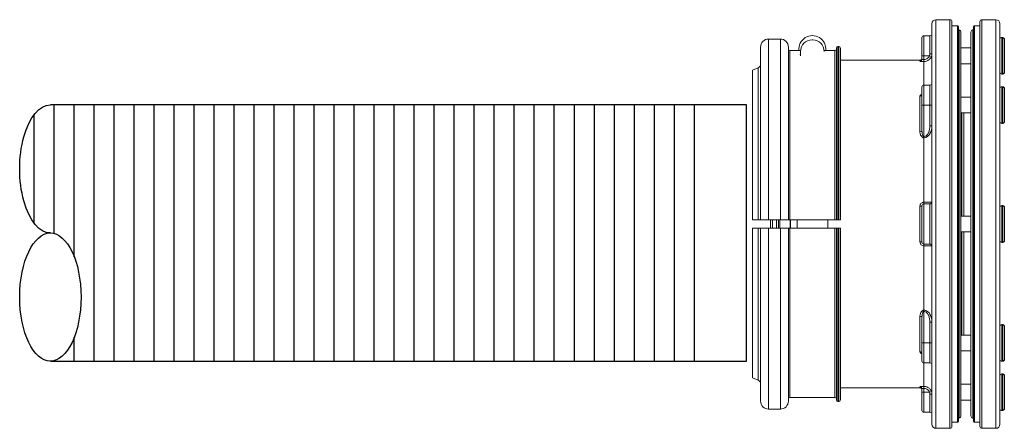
# Model space of a CAD drawing. Extents: x -169 to 7270, y -140 to 2984.
# Tile 103 of 256: x 460.65 to 476.03, y 867.99 to 874.36. Entities that reach past the tile are written whole.
import ezdxf

# ---------------------------------------------------------------- set-up
doc = ezdxf.new("R2010")
doc.units = 0
doc.header["$MEASUREMENT"] = 0
doc.layers.get('0').update_dxf_attribs({"color": 255, "linetype": 'CONTINUOUS'})
for name, color, linetype in [('BOARDER-TXT', 2, 'CONTINUOUS'), ('CONDUIT', 2, 'CONTINUOUS'), ('GALV-2-PIPE', 3, 'CONTINUOUS')]:
    doc.layers.add(name, color=color, linetype=linetype)

# ---------------------------------------------------------------- blocks, each defined once
blk = doc.blocks.new('A$C18AC51C3')
at = {"linetype": 'Continuous', "lineweight": 18}
for p, q in [((-0.391, -5.551), (-0.391, 0.824)), ((-0.172, 0.824), (-0.391, 0.824)), ((-0.172, -2.364), (-0.172, 0.824)), ((-0.141, 0.793), (-0.141, -5.52)), ((0.296, -2.364), (0.296, 0.793)), ((0.328, 0.824), (0.328, -5.551)), ((0.546, 0.824), (0.328, 0.824)), ((0.546, -2.364), (0.546, 0.824)), ((-0.453, 0.761), (-0.453, -2.364)), ((-0.055, 0.73), (-0.141, 0.73)), ((-0.055, -2.364), (-0.055, 0.73)), ((-0.039, -5.442), (-0.039, 0.715)), ((-0.028, -5.393), (-0.028, 0.666)), ((0, -5.356), (0, 0.629)), ((0.156, 0.629), (0.156, -5.356)), ((0.184, -2.364), (0.184, 0.666)), ((0.195, -2.364), (0.195, 0.715)), ((0.211, 0.73), (0.211, -5.457)), ((0.296, 0.73), (0.211, 0.73)), ((0.609, 0.761), (0.609, -5.489)), ((-0.522, 0.261), (-0.522, 0.533)), ((-0.496, 0.548), (-0.496, -0.025)), ((-0.482, 0.548), (-0.496, 0.548)), ((-0.482, 0.548), (-0.482, 0.261)), ((0.64, 0.574), (0.64, 0.292)), ((0.734, 0.574), (0.64, 0.574)), ((0.734, 0.261), (0.734, 0.574)), ((0.765, 0.261), (0.765, 0.543)), ((2.472, 0.51), (2.482, 0.51)), ((2.977, -2.301), (2.977, 0.523)), ((3.162, 0.523), (2.977, 0.523)), ((3.162, -2.301), (3.162, 0.523)), ((0.156, 0.385), (0, 0.385)), ((2.04, 0.381), (2.04, -2.301)), ((2.065, 0.406), (2.065, -2.301)), ((2.077, 0.406), (2.065, 0.406)), ((2.077, 0.406), (2.077, -2.301)), ((2.102, 0.381), (2.102, -2.301)), ((2.127, 0.344), (2.127, -2.301)), ((2.293, 0.344), (2.127, 0.344)), ((2.292, 0.328), (2.292, 0.33)), ((2.827, 0.344), (2.662, 0.344)), ((2.662, 0.26), (2.662, 0.33)), ((2.827, 0.344), (2.827, -2.301)), ((2.852, -2.301), (2.852, 0.398)), ((3.287, -2.301), (3.287, 0.398)), ((-0.522, -0.01), (-0.522, 0.261)), ((-0.482, 0.261), (-0.482, -0.025)), ((0.617, 0.25), (0.646, 0.261)), ((0.734, 0.261), (0.646, 0.261)), ((0.734, 0.201), (0.734, 0.261)), ((0.734, 0.261), (0.765, 0.261)), ((0.734, 0.17), (0.734, 0.201)), ((0.734, 0.17), (0.734, -0.195)), ((0.765, 0.261), (0.765, 0.208)), ((0.796, 0.192), (0.796, 0.177)), ((2.04, 0.192), (0.796, 0.192)), ((0, 0.138), (0.156, 0.138)), ((3.41, 0.037), (3.325, 0.074)), ((3.325, 0.074), (3.325, -2.301)), ((3.41, -2.301), (3.41, 0.037)), ((-0.496, -0.025), (-0.482, -0.025)), ((-0.522, -0.507), (-0.522, -0.236)), ((-0.496, -0.221), (-0.496, -0.794)), ((-0.482, -0.221), (-0.496, -0.221)), ((-0.482, -0.221), (-0.482, -0.507)), ((0.64, -0.195), (0.64, -0.507)), ((0.734, -0.195), (0.64, -0.195)), ((0.734, -0.507), (0.734, -0.195)), ((0.765, -0.226), (0.765, -0.507)), ((0.156, -0.384), (0, -0.384)), ((0.766, -0.352), (0.765, -0.35)), ((0.796, -0.373), (0.796, -0.923)), ((-0.522, -0.779), (-0.522, -0.507)), ((-0.482, -0.507), (-0.482, -0.794)), ((0.609, -0.507), (0.64, -0.507)), ((0.734, -0.507), (0.64, -0.507)), ((0.64, -0.507), (0.64, -0.831)), ((0.734, -1.002), (0.734, -0.507)), ((0.734, -0.507), (0.765, -0.507)), ((0.765, -0.507), (0.765, -0.906)), ((0, -0.631), (0.156, -0.631)), ((0.109, -0.631), (0.109, -2.24)), ((0.14, -2.24), (0.14, -0.631)), ((-0.496, -0.794), (-0.482, -0.794)), ((0.609, -0.831), (0.64, -0.831)), ((0.734, -1.002), (0.734, -1.018)), ((0.734, -1.018), (0.734, -2.024)), ((-0.522, -2.364), (-0.522, -2.092)), ((-0.496, -2.077), (-0.496, -2.65)), ((-0.482, -2.077), (-0.496, -2.077)), ((-0.482, -2.077), (-0.482, -2.364)), ((0, -2.113), (0, -2.114)), ((0.156, -2.114), (0.156, -2.113)), ((0.64, -2.053), (0.64, -2.674)), ((0.734, -2.051), (0.646, -2.051)), ((0.734, -2.051), (0.734, -2.024)), ((0.734, -2.676), (0.734, -2.051)), ((0.765, -2.082), (0.765, -2.645)), ((0.796, -2.086), (0.796, -2.641)), ((0.156, -2.24), (0, -2.24)), ((2.077, -2.301), (2.065, -2.301)), ((2.827, -2.301), (2.127, -2.301)), ((2.237, -2.301), (2.237, -2.426)), ((2.717, -2.301), (2.717, -2.426)), ((2.816, -2.301), (2.816, -2.364)), ((2.824, -2.301), (2.824, -2.426)), ((3.162, -2.301), (2.977, -2.301)), ((2.984, -2.301), (2.984, -2.364)), ((3.007, -2.301), (3.007, -2.364)), ((3.038, -2.426), (3.038, -2.301)), ((3.101, -2.364), (3.101, -2.301)), ((3.132, -2.301), (3.132, -2.426)), ((-0.522, -2.635), (-0.522, -2.364)), ((-0.482, -2.364), (-0.482, -2.65)), ((-0.453, -2.364), (-0.453, -5.489)), ((-0.172, -5.551), (-0.172, -2.364)), ((-0.055, -5.457), (-0.055, -2.364)), ((0.184, -5.393), (0.184, -2.364)), ((0.195, -5.442), (0.195, -2.364)), ((0.296, -5.52), (0.296, -2.364)), ((0.546, -5.551), (0.546, -2.364)), ((2.04, -5.109), (2.04, -2.426)), ((2.065, -5.134), (2.065, -2.426)), ((2.065, -2.426), (2.077, -2.426)), ((2.077, -5.134), (2.077, -2.426)), ((2.102, -5.109), (2.102, -2.426)), ((2.127, -5.071), (2.127, -2.426)), ((2.127, -2.426), (2.827, -2.426)), ((2.816, -2.364), (2.816, -2.426)), ((2.827, -5.071), (2.827, -2.426)), ((2.852, -2.426), (2.852, -5.126)), ((2.977, -2.426), (2.977, -5.251)), ((2.977, -2.426), (3.162, -2.426)), ((2.984, -2.364), (2.984, -2.426)), ((3.007, -2.364), (3.007, -2.426)), ((3.101, -2.426), (3.101, -2.364)), ((3.162, -2.426), (3.162, -5.251)), ((3.287, -2.426), (3.287, -5.126)), ((3.325, -4.801), (3.325, -2.426)), ((3.41, -2.426), (3.41, -4.765)), ((0, -2.487), (0.156, -2.487)), ((0, -2.613), (0, -2.614)), ((0.109, -2.487), (0.109, -4.096)), ((0.14, -4.096), (0.14, -2.487)), ((0.156, -2.614), (0.156, -2.613)), ((-0.496, -2.65), (-0.482, -2.65)), ((0.734, -2.676), (0.646, -2.676)), ((0.734, -2.703), (0.734, -2.676)), ((0.734, -2.703), (0.734, -3.709)), ((0.734, -3.725), (0.734, -3.709)), ((0.734, -4.22), (0.734, -3.725)), ((0.765, -3.821), (0.765, -4.22)), ((0.796, -3.804), (0.796, -4.354)), ((-0.522, -3.948), (-0.522, -4.22)), ((-0.496, -3.933), (-0.496, -4.506)), ((-0.482, -3.933), (-0.496, -3.933)), ((-0.482, -4.22), (-0.482, -3.933)), ((0.609, -3.896), (0.64, -3.896)), ((0.64, -3.896), (0.64, -4.22)), ((0.156, -4.096), (0, -4.096)), ((-0.522, -4.22), (-0.522, -4.491)), ((-0.482, -4.506), (-0.482, -4.22)), ((0.609, -4.22), (0.64, -4.22)), ((0.734, -4.22), (0.64, -4.22)), ((0.64, -4.22), (0.64, -4.532)), ((0.734, -4.532), (0.734, -4.22)), ((0.734, -4.22), (0.765, -4.22)), ((0.765, -4.22), (0.765, -4.501)), ((0, -4.343), (0.156, -4.343)), ((0.765, -4.377), (0.766, -4.375)), ((-0.496, -4.506), (-0.482, -4.506)), ((0.64, -4.532), (0.734, -4.532)), ((0.734, -4.532), (0.734, -4.897)), ((-0.522, -4.717), (-0.522, -4.989)), ((-0.496, -5.275), (-0.496, -4.702)), ((-0.482, -4.702), (-0.496, -4.702)), ((-0.482, -4.989), (-0.482, -4.702)), ((3.325, -4.801), (3.41, -4.765)), ((0.156, -4.865), (0, -4.865)), ((0.734, -4.928), (0.734, -4.897)), ((0.796, -4.92), (0.796, -4.904)), ((0.796, -4.92), (2.04, -4.92)), ((-0.522, -4.989), (-0.522, -5.26)), ((-0.482, -5.275), (-0.482, -4.989)), ((0.646, -4.989), (0.617, -4.977)), ((0.64, -5.02), (0.64, -5.301)), ((0.734, -4.989), (0.646, -4.989)), ((0.734, -4.989), (0.734, -4.928)), ((0.765, -4.989), (0.734, -4.989)), ((0.734, -4.989), (0.734, -5.301)), ((0.765, -4.935), (0.765, -4.989)), ((0.765, -4.989), (0.765, -5.27)), ((2.127, -5.071), (2.827, -5.071)), ((0, -5.112), (0.156, -5.112)), ((2.065, -5.134), (2.077, -5.134)), ((-0.496, -5.275), (-0.482, -5.275)), ((0.64, -5.301), (0.734, -5.301)), ((2.977, -5.251), (3.162, -5.251)), ((-0.141, -5.457), (-0.055, -5.457)), ((0.211, -5.457), (0.296, -5.457)), ((-0.391, -5.551), (-0.172, -5.551)), ((0.328, -5.551), (0.546, -5.551))]:
    blk.add_line(p, q, dxfattribs=at)
for centre, radius, start, end in [((-0.391, 0.761), 0.0625, 90, 180), ((-0.172, 0.793), 0.0312, 0, 90), ((0.328, 0.793), 0.0312, 90, 180), ((0.546, 0.761), 0.0625, 0, 90), ((-0.055, 0.715), 0.0156, 0, 90), ((-0.039, 0.629), 0.0391, 0, 73.3985), ((0.195, 0.629), 0.0391, 106.6015, 180), ((0.211, 0.715), 0.0156, 90, 180), ((-0.496, 0.519), 0.029, 90, 151.7483), ((-0.482, 0.519), 0.029, 0, 90), ((0.734, 0.543), 0.0312, 0, 90), ((2.472, 0.33), 0.18, 90, 180), ((2.482, 0.33), 0.18, 0, 90), ((2.977, 0.398), 0.125, 90, 180), ((3.162, 0.398), 0.125, 0, 90), ((2.065, 0.381), 0.025, 90, 180), ((2.077, 0.381), 0.025, 0, 90), ((-0.482, 0.004), 0.029, 270, 0), ((-0.496, 0.004), 0.029, 208.2517, 270), ((-0.496, -0.25), 0.029, 90, 151.7483), ((-0.482, -0.25), 0.029, 0, 90), ((0.734, -0.226), 0.0312, 0, 90), ((-0.482, -0.765), 0.029, 270, 0), ((-0.496, -0.765), 0.029, 208.2517, 270), ((-0.496, -2.106), 0.029, 90, 151.7483), ((-0.482, -2.106), 0.029, 0, 90), ((0.734, -2.082), 0.0312, 0, 90), ((-0.496, -2.621), 0.029, 208.2517, 270), ((-0.482, -2.621), 0.029, 270, 0), ((-0.496, -3.962), 0.029, 90, 151.7483), ((-0.482, -3.962), 0.029, 0, 90), ((-0.496, -4.477), 0.029, 208.2517, 270), ((-0.482, -4.477), 0.029, 270, 0), ((0.734, -4.501), 0.0312, 270, 0), ((-0.496, -4.731), 0.029, 90, 151.7483), ((-0.482, -4.731), 0.029, 0, 90), ((2.065, -5.109), 0.025, 180, 270), ((2.077, -5.109), 0.025, 270, 0), ((2.977, -5.126), 0.125, 180, 270), ((3.162, -5.126), 0.125, 270, 0), ((-0.496, -5.246), 0.029, 208.2517, 270), ((-0.482, -5.246), 0.029, 270, 0), ((-0.039, -5.356), 0.0391, 286.6015, 0), ((0.195, -5.356), 0.0391, 180, 253.3985), ((0.734, -5.27), 0.0312, 270, 0), ((-0.391, -5.489), 0.0625, 180, 270), ((-0.172, -5.52), 0.0312, 270, 0), ((-0.055, -5.442), 0.0156, 270, 0), ((0.211, -5.442), 0.0156, 180, 270), ((0.328, -5.52), 0.0312, 180, 270), ((0.546, -5.489), 0.0625, 270, 0)]:
    blk.add_arc(centre, radius, start, end, dxfattribs=at)
at = {"linetype": 'Continuous', "lineweight": 18, "extrusion": (0, 0, -1)}
for centre, radius, start, end in [((0.023, 0.681), 0.0156, 286.6015, 0), ((-0.179, 0.681), 0.0156, 180, 253.3985), ((-0.64, 0.605), 0.0312, 270, 0), ((-2.477, 0.366), 0.21, 353.8505, 186.1498), ((-2.127, 0.369), 0.025, 270, 0), ((-2.827, 0.369), 0.025, 180, 270), ((-0.796, 0.224), 0.0312, 270, 0), ((-2.477, 0.366), 0.21, 203.7418, 208.2425), ((-3.349, 0.131), 0.0625, 292.9959, 0), ((-0.64, -0.164), 0.0312, 270, 0), ((-0.734, -2.645), 0.0312, 180, 270), ((-0.64, -4.563), 0.0312, 0, 90), ((-0.796, -4.951), 0.0312, 0, 90), ((-3.349, -4.858), 0.0625, 0, 67.0041), ((-2.127, -5.096), 0.025, 0, 90), ((-2.827, -5.096), 0.025, 90, 180), ((-0.64, -5.332), 0.0312, 0, 90), ((0.023, -5.408), 0.0156, 0, 73.3985), ((-0.179, -5.408), 0.0156, 106.6015, 180)]:
    blk.add_arc(centre, radius, start, end, dxfattribs=at)
at = {"linetype": 'Continuous', "lineweight": 18}
for centre, major_axis, ratio, start_param, end_param in [((0.64, 0.296), (0.0312, 0), 0.099171, 3.141593, 4.712389), ((0.796, 0.208), (0.0312, 0), 0.994074, 3.141593, 4.712389), ((0.796, -0.349), (0.0312, 0), 0.778577, 3.141593, 4.712389), ((0.796, -0.906), (0.0312, 0), 0.563479, 3.141593, 4.712389), ((0.64, -2.021), (-0.0312, 0), 0.99507, 0, 1.570796), ((0.646, -2.02), (0, 0.0312), 0.934628, 1.617333, 3.141593), ((0.796, -2.082), (-0.0312, 0), 0.108706, 0, 1.570796), ((0.64, -2.706), (-0.0312, 0), 0.99507, 4.712389, 6.283185), ((0.646, -2.707), (0, 0.0312), 0.934628, 0, 1.52426), ((0.796, -2.645), (-0.0312, 0), 0.108706, 4.712389, 6.283185), ((0.796, -3.821), (0.0312, 0), 0.563479, 1.570796, 3.141593), ((0.796, -4.378), (0.0312, 0), 0.778577, 1.570796, 3.141593), ((0.796, -4.935), (-0.0312, 0), 0.994074, 4.712389, 6.283185), ((0.64, -5.023), (-0.0312, 0), 0.099171, 4.712389, 6.283185)]:
    blk.add_ellipse(centre, major_axis=major_axis, ratio=ratio, start_param=start_param, end_param=end_param, dxfattribs=at)
for points in [[(0.617, 0.25), (0.612, 0.265), (0.609, 0.28), (0.609, 0.296)], [(0.609, -2.021), (0.609, -2.021), (0.612, -2.021), (0.617, -2.021)], [(3.325, -2.301), (3.353, -2.301), (3.382, -2.301), (3.41, -2.301)], [(3.41, -2.426), (3.382, -2.426), (3.353, -2.426), (3.325, -2.426)], [(0.617, -2.706), (0.612, -2.706), (0.609, -2.706), (0.609, -2.706)], [(0.609, -5.023), (0.609, -5.007), (0.612, -4.992), (0.617, -4.977)]]:
    blk.add_open_spline(points, degree=3, dxfattribs=at)
for points, knots in [([(0.734, 0.17), (0.72, 0.17), (0.706, 0.172), (0.68, 0.181), (0.667, 0.188), (0.645, 0.206), (0.636, 0.216), (0.624, 0.235), (0.62, 0.243), (0.617, 0.25)], [0, 0, 0, 0, 0.278057, 0.278057, 0.555824, 0.555824, 0.834378, 0.834378, 1, 1, 1, 1]), ([(0.64, 0.292), (0.64, 0.284), (0.642, 0.275), (0.645, 0.265), (0.646, 0.263), (0.646, 0.261)], [0, 0, 0, 0, 0.828121, 0.828121, 1, 1, 1, 1]), ([(0.646, 0.261), (0.649, 0.256), (0.651, 0.25), (0.66, 0.236), (0.668, 0.228), (0.684, 0.215), (0.693, 0.21), (0.713, 0.203), (0.724, 0.201), (0.734, 0.201)], [0, 0, 0, 0, 0.16589, 0.16589, 0.444646, 0.444646, 0.722288, 0.722288, 1, 1, 1, 1]), ([(0.765, 0.208), (0.765, 0.208), (0.765, 0.207), (0.762, 0.205), (0.76, 0.204), (0.756, 0.203), (0.753, 0.203), (0.747, 0.202), (0.744, 0.201), (0.738, 0.201), (0.736, 0.201), (0.734, 0.201)], [0, 0, 0, 0, 0.218343, 0.218343, 0.436311, 0.436311, 0.652723, 0.652723, 0.866288, 0.866288, 1, 1, 1, 1]), ([(0.734, 0.17), (0.738, 0.17), (0.743, 0.17), (0.754, 0.17), (0.761, 0.171), (0.773, 0.172), (0.778, 0.172), (0.787, 0.173), (0.791, 0.174), (0.795, 0.176), (0.796, 0.177), (0.796, 0.177)], [0, 0, 0, 0, 0.1359, 0.1359, 0.351802, 0.351802, 0.568385, 0.568385, 0.784466, 0.784466, 1, 1, 1, 1]), ([(0.796, -0.373), (0.796, -0.371), (0.796, -0.368), (0.793, -0.361), (0.791, -0.357), (0.783, -0.349), (0.778, -0.346), (0.771, -0.342), (0.768, -0.341), (0.765, -0.34)], [0, 0, 0, 0, 0.211697, 0.211697, 0.533225, 0.533225, 0.8556, 0.8556, 1, 1, 1, 1]), ([(0.734, -1.018), (0.692, -1.018), (0.657, -0.985), (0.618, -0.913), (0.609, -0.872), (0.609, -0.831)], [0, 0, 0, 0, 0.5, 0.5, 1, 1, 1, 1]), ([(0.64, -0.831), (0.64, -0.867), (0.646, -0.902), (0.667, -0.95), (0.676, -0.966), (0.7, -0.992), (0.716, -1.002), (0.734, -1.002)], [0, 0, 0, 0, 0.5, 0.5, 0.75, 0.75, 1, 1, 1, 1]), ([(0.734, -1.002), (0.735, -1.002), (0.736, -1.002), (0.738, -1.001), (0.739, -1.001), (0.742, -0.999), (0.744, -0.997), (0.749, -0.99), (0.752, -0.984), (0.757, -0.971), (0.759, -0.964), (0.764, -0.941), (0.765, -0.923), (0.765, -0.906)], [0, 0, 0, 0, 0.023116, 0.023116, 0.055858, 0.055858, 0.127954, 0.127954, 0.306434, 0.306434, 0.502152, 0.502152, 1, 1, 1, 1]), ([(0.796, -0.923), (0.796, -0.927), (0.796, -0.93), (0.795, -0.947), (0.792, -0.961), (0.783, -0.982), (0.779, -0.988), (0.77, -1.001), (0.764, -1.007), (0.754, -1.013), (0.75, -1.015), (0.742, -1.018), (0.738, -1.018), (0.734, -1.018)], [0, 0, 0, 0, 0.08473, 0.08473, 0.44853, 0.44853, 0.633807, 0.633807, 0.82254, 0.82254, 0.914633, 0.914633, 1, 1, 1, 1]), ([(0.617, -2.021), (0.622, -2.022), (0.63, -2.022), (0.648, -2.023), (0.659, -2.023), (0.683, -2.024), (0.697, -2.024), (0.718, -2.024), (0.726, -2.024), (0.734, -2.024)], [0, 0, 0, 0, 0.281499, 0.281499, 0.563442, 0.563442, 0.84396, 0.84396, 1, 1, 1, 1]), ([(0.646, -2.051), (0.643, -2.051), (0.641, -2.051), (0.64, -2.052), (0.64, -2.052), (0.64, -2.053)], [0, 0, 0, 0, 0.828121, 0.828121, 1, 1, 1, 1]), ([(0.796, -2.086), (0.796, -2.081), (0.796, -2.076), (0.793, -2.065), (0.79, -2.058), (0.783, -2.047), (0.778, -2.042), (0.767, -2.033), (0.761, -2.03), (0.748, -2.025), (0.741, -2.024), (0.734, -2.024)], [0, 0, 0, 0, 0.144402, 0.144402, 0.358959, 0.358959, 0.572528, 0.572528, 0.785976, 0.785976, 1, 1, 1, 1]), ([(2.065, -2.301), (2.064, -2.301), (2.062, -2.301), (2.058, -2.301), (2.056, -2.301), (2.052, -2.301), (2.05, -2.301), (2.047, -2.301), (2.045, -2.301), (2.042, -2.301), (2.041, -2.301), (2.04, -2.301), (2.04, -2.301), (2.04, -2.301)], [0, 0, 0, 0, 0.096054, 0.096054, 0.310909, 0.310909, 0.444136, 0.444136, 0.6591, 0.6591, 0.874061, 0.874061, 1, 1, 1, 1]), ([(2.102, -2.301), (2.102, -2.301), (2.102, -2.301), (2.1, -2.301), (2.099, -2.301), (2.096, -2.301), (2.095, -2.301), (2.091, -2.301), (2.089, -2.301), (2.084, -2.301), (2.081, -2.301), (2.078, -2.301), (2.078, -2.301), (2.077, -2.301)], [0, 0, 0, 0, 0.206603, 0.206603, 0.421636, 0.421636, 0.555112, 0.555112, 0.770013, 0.770013, 0.984917, 0.984917, 1, 1, 1, 1]), ([(2.102, -2.301), (2.102, -2.301), (2.103, -2.301), (2.103, -2.301), (2.104, -2.301), (2.106, -2.301), (2.107, -2.301), (2.11, -2.301), (2.112, -2.301), (2.117, -2.301), (2.119, -2.301), (2.124, -2.301), (2.126, -2.301), (2.127, -2.301)], [0, 0, 0, 0, 0.07909, 0.07909, 0.294111, 0.294111, 0.4276, 0.4276, 0.642515, 0.642515, 0.857432, 0.857432, 1, 1, 1, 1]), ([(2.827, -2.301), (2.829, -2.301), (2.83, -2.301), (2.835, -2.301), (2.837, -2.301), (2.842, -2.301), (2.844, -2.301), (2.847, -2.301), (2.848, -2.301), (2.85, -2.301), (2.851, -2.301), (2.852, -2.301), (2.852, -2.301), (2.852, -2.301)], [0, 0, 0, 0, 0.126041, 0.126041, 0.340893, 0.340893, 0.555765, 0.555765, 0.689044, 0.689044, 0.904055, 0.904055, 1, 1, 1, 1]), ([(2.977, -2.301), (2.964, -2.301), (2.951, -2.301), (2.925, -2.301), (2.912, -2.301), (2.894, -2.301), (2.888, -2.301), (2.873, -2.301), (2.866, -2.301), (2.855, -2.301), (2.853, -2.301), (2.852, -2.301), (2.852, -2.301), (2.852, -2.301)], [0, 0, 0, 0, 0.199624, 0.199624, 0.414501, 0.414501, 0.547754, 0.547754, 0.762752, 0.762752, 0.977748, 0.977748, 1, 1, 1, 1]), ([(3.287, -2.301), (3.287, -2.301), (3.285, -2.301), (3.276, -2.301), (3.27, -2.301), (3.253, -2.301), (3.242, -2.301), (3.223, -2.301), (3.215, -2.301), (3.194, -2.301), (3.18, -2.301), (3.165, -2.301), (3.163, -2.301), (3.162, -2.301)], [0, 0, 0, 0, 0.200992, 0.200992, 0.416022, 0.416022, 0.631018, 0.631018, 0.764422, 0.764422, 0.9793, 0.9793, 1, 1, 1, 1]), ([(3.287, -2.301), (3.287, -2.301), (3.287, -2.301), (3.288, -2.301), (3.289, -2.301), (3.295, -2.301), (3.299, -2.301), (3.308, -2.301), (3.314, -2.301), (3.322, -2.301), (3.323, -2.301), (3.325, -2.301)], [0, 0, 0, 0, 0.058623, 0.058623, 0.347371, 0.347371, 0.636272, 0.636272, 0.924778, 0.924778, 1, 1, 1, 1]), ([(2.04, -2.426), (2.04, -2.426), (2.04, -2.426), (2.041, -2.426), (2.042, -2.426), (2.045, -2.426), (2.047, -2.426), (2.051, -2.426), (2.053, -2.426), (2.059, -2.426), (2.061, -2.426), (2.064, -2.426), (2.065, -2.426), (2.065, -2.426)], [0, 0, 0, 0, 0.123277, 0.123277, 0.338148, 0.338148, 0.552998, 0.552998, 0.767801, 0.767801, 0.982551, 0.982551, 1, 1, 1, 1]), ([(2.077, -2.426), (2.079, -2.426), (2.08, -2.426), (2.084, -2.426), (2.087, -2.426), (2.092, -2.426), (2.094, -2.426), (2.098, -2.426), (2.099, -2.426), (2.102, -2.426), (2.102, -2.426), (2.102, -2.426), (2.102, -2.426), (2.102, -2.426)], [0, 0, 0, 0, 0.098343, 0.098343, 0.313088, 0.313088, 0.527849, 0.527849, 0.742653, 0.742653, 0.957512, 0.957512, 1, 1, 1, 1]), ([(2.127, -2.426), (2.126, -2.426), (2.125, -2.426), (2.121, -2.426), (2.12, -2.426), (2.116, -2.426), (2.113, -2.426), (2.109, -2.426), (2.107, -2.426), (2.104, -2.426), (2.103, -2.426), (2.103, -2.426), (2.102, -2.426), (2.102, -2.426)], [0, 0, 0, 0, 0.108001, 0.108001, 0.241232, 0.241232, 0.456146, 0.456146, 0.671057, 0.671057, 0.886009, 0.886009, 1, 1, 1, 1]), ([(2.852, -2.426), (2.852, -2.426), (2.852, -2.426), (2.851, -2.426), (2.85, -2.426), (2.848, -2.426), (2.846, -2.426), (2.842, -2.426), (2.839, -2.426), (2.835, -2.426), (2.834, -2.426), (2.83, -2.426), (2.829, -2.426), (2.827, -2.426)], [0, 0, 0, 0, 0.096034, 0.096034, 0.311054, 0.311054, 0.526061, 0.526061, 0.741022, 0.741022, 0.87438, 0.87438, 1, 1, 1, 1]), ([(2.852, -2.426), (2.852, -2.426), (2.853, -2.426), (2.857, -2.426), (2.862, -2.426), (2.876, -2.426), (2.886, -2.426), (2.907, -2.426), (2.919, -2.426), (2.946, -2.426), (2.96, -2.426), (2.975, -2.426), (2.976, -2.426), (2.977, -2.426)], [0, 0, 0, 0, 0.124563, 0.124563, 0.339431, 0.339431, 0.554275, 0.554275, 0.769073, 0.769073, 0.98382, 0.98382, 1, 1, 1, 1]), ([(3.162, -2.426), (3.173, -2.426), (3.184, -2.426), (3.208, -2.426), (3.221, -2.426), (3.244, -2.426), (3.255, -2.426), (3.271, -2.426), (3.278, -2.426), (3.285, -2.426), (3.287, -2.426), (3.287, -2.426)], [0, 0, 0, 0, 0.169372, 0.169372, 0.383994, 0.383994, 0.598638, 0.598638, 0.813329, 0.813329, 1, 1, 1, 1]), ([(3.325, -2.426), (3.32, -2.426), (3.316, -2.426), (3.306, -2.426), (3.301, -2.426), (3.294, -2.426), (3.291, -2.426), (3.288, -2.426), (3.287, -2.426), (3.287, -2.426)], [0, 0, 0, 0, 0.209121, 0.209121, 0.497484, 0.497484, 0.785843, 0.785843, 1, 1, 1, 1]), ([(0.734, -2.703), (0.72, -2.703), (0.706, -2.703), (0.68, -2.704), (0.667, -2.704), (0.645, -2.704), (0.636, -2.705), (0.624, -2.705), (0.62, -2.706), (0.617, -2.706)], [0, 0, 0, 0, 0.278057, 0.278057, 0.555824, 0.555824, 0.834378, 0.834378, 1, 1, 1, 1]), ([(0.64, -2.674), (0.64, -2.675), (0.642, -2.676), (0.645, -2.676), (0.646, -2.676), (0.646, -2.676)], [0, 0, 0, 0, 0.828121, 0.828121, 1, 1, 1, 1]), ([(0.734, -2.703), (0.738, -2.703), (0.743, -2.703), (0.754, -2.7), (0.761, -2.698), (0.773, -2.69), (0.778, -2.686), (0.787, -2.675), (0.791, -2.668), (0.795, -2.655), (0.796, -2.648), (0.796, -2.641)], [0, 0, 0, 0, 0.1359, 0.1359, 0.351802, 0.351802, 0.568385, 0.568385, 0.784466, 0.784466, 1, 1, 1, 1]), ([(0.609, -3.896), (0.609, -3.855), (0.618, -3.814), (0.648, -3.76), (0.66, -3.743), (0.693, -3.717), (0.713, -3.709), (0.734, -3.709)], [0, 0, 0, 0, 0.5, 0.5, 0.75, 0.75, 1, 1, 1, 1]), ([(0.734, -3.725), (0.716, -3.725), (0.7, -3.735), (0.676, -3.761), (0.667, -3.777), (0.646, -3.826), (0.64, -3.86), (0.64, -3.896)], [0, 0, 0, 0, 0.25, 0.25, 0.5, 0.5, 1, 1, 1, 1]), ([(0.734, -3.709), (0.738, -3.709), (0.742, -3.709), (0.75, -3.712), (0.754, -3.714), (0.764, -3.72), (0.769, -3.725), (0.78, -3.739), (0.785, -3.75), (0.794, -3.774), (0.796, -3.789), (0.796, -3.804)], [0, 0, 0, 0, 0.083542, 0.083542, 0.185879, 0.185879, 0.342318, 0.342318, 0.618545, 0.618545, 1, 1, 1, 1]), ([(0.734, -3.725), (0.735, -3.725), (0.736, -3.725), (0.738, -3.726), (0.739, -3.727), (0.742, -3.729), (0.744, -3.731), (0.749, -3.737), (0.751, -3.742), (0.757, -3.757), (0.76, -3.767), (0.764, -3.792), (0.765, -3.807), (0.765, -3.821)], [0, 0, 0, 0, 0.032574, 0.032574, 0.054728, 0.054728, 0.135511, 0.135511, 0.283186, 0.283186, 0.575976, 0.575976, 1, 1, 1, 1]), ([(0.765, -4.387), (0.766, -4.387), (0.766, -4.386), (0.773, -4.384), (0.778, -4.381), (0.787, -4.374), (0.791, -4.37), (0.795, -4.362), (0.796, -4.358), (0.796, -4.354)], [0, 0, 0, 0, 0.031366, 0.031366, 0.354876, 0.354876, 0.67786, 0.67786, 1, 1, 1, 1]), ([(0.617, -4.977), (0.622, -4.964), (0.63, -4.952), (0.648, -4.93), (0.659, -4.921), (0.683, -4.907), (0.697, -4.902), (0.718, -4.898), (0.726, -4.897), (0.734, -4.897)], [0, 0, 0, 0, 0.281499, 0.281499, 0.563442, 0.563442, 0.84396, 0.84396, 1, 1, 1, 1]), ([(0.796, -4.904), (0.796, -4.904), (0.796, -4.903), (0.793, -4.902), (0.79, -4.901), (0.783, -4.9), (0.778, -4.899), (0.767, -4.898), (0.761, -4.898), (0.748, -4.897), (0.741, -4.897), (0.734, -4.897)], [0, 0, 0, 0, 0.144402, 0.144402, 0.358959, 0.358959, 0.572528, 0.572528, 0.785976, 0.785976, 1, 1, 1, 1]), ([(0.646, -4.989), (0.643, -4.997), (0.641, -5.005), (0.64, -5.016), (0.64, -5.018), (0.64, -5.02)], [0, 0, 0, 0, 0.828121, 0.828121, 1, 1, 1, 1]), ([(0.734, -4.928), (0.728, -4.928), (0.722, -4.928), (0.706, -4.932), (0.696, -4.935), (0.678, -4.946), (0.669, -4.953), (0.656, -4.969), (0.65, -4.979), (0.646, -4.989)], [0, 0, 0, 0, 0.155825, 0.155825, 0.436102, 0.436102, 0.718109, 0.718109, 1, 1, 1, 1]), ([(0.734, -4.928), (0.737, -4.928), (0.741, -4.928), (0.748, -4.929), (0.751, -4.929), (0.756, -4.93), (0.758, -4.931), (0.762, -4.932), (0.764, -4.933), (0.765, -4.934), (0.765, -4.935), (0.765, -4.935)], [0, 0, 0, 0, 0.210824, 0.210824, 0.422632, 0.422632, 0.63678, 0.63678, 0.853653, 0.853653, 1, 1, 1, 1])]:
    blk.add_open_spline(points, degree=3, knots=knots, dxfattribs=at)

msp = doc.modelspace()

# ---------------------------------------------------------------- hatches: boundary and pattern name
at = {"layer": 'BOARDER-TXT'}
h = msp.add_hatch(dxfattribs=at)
h.set_pattern_fill('ANSI31', color=256, scale=2.5, angle=225)
h.set_pattern_definition([(270, (-160.68816, 4182.5966), (0.3125, -7e-17), [])])
h.paths.add_polyline_path([(461.02561, 871.01126), (461.01569, 871.00657), (461.02062, 871.00913)])
h.paths.add_polyline_path([(461.00582, 869.06597), (461.01569, 869.06084), (461.01072, 869.06319)])
h.paths.add_polyline_path([(460.98624, 869.07754), (460.996, 869.07154), (460.99109, 869.07432)])
h.paths.add_polyline_path([(461.02561, 869.05615), (461.03557, 869.0519), (461.03057, 869.0538)])
h.paths.add_polyline_path([(461.10623, 871.0328), (461.09607, 871.03167), (461.10114, 871.03246)])
h.paths.add_polyline_path([(461.04558, 869.04809), (461.05562, 869.04472), (461.05058, 869.04618)])
h.paths.add_polyline_path([(461.08592, 871.0301), (461.0758, 871.02807), (461.08085, 871.02931)])
h.paths.add_polyline_path([(461.0657, 869.0418), (461.0758, 869.03933), (461.07074, 869.04034)])
h.paths.add_polyline_path([(461.0657, 871.0256), (461.05562, 871.02268), (461.06064, 871.02437)])
h.paths.add_polyline_path([(461.08592, 869.0373), (461.09607, 869.03573), (461.09099, 869.03629)])
h.paths.add_polyline_path([(461.04558, 871.01932), (461.03557, 871.01551), (461.04056, 871.01763)])
h.paths.add_polyline_path([(471.36608, 869.0337), (461.12656, 869.0337), (461.13673, 869.03393), (461.1469, 869.0346), (461.15706, 869.03573), (461.1672, 869.0373), (461.17733, 869.03933), (461.18743, 869.0418), (461.19751, 869.04472), (461.20755, 869.04809), (461.21756, 869.0519), (461.22752, 869.05615), (461.23744, 869.06084), (461.24731, 869.06597), (461.25713, 869.07154), (461.26688, 869.07754), (461.27658, 869.08397), (461.2862, 869.09082), (461.29576, 869.09811), (461.30524, 869.10581), (461.31463, 869.11394), (461.32395, 869.12247), (461.33317, 869.13142), (461.3423, 869.14078), (461.35133, 869.15053), (461.36027, 869.16069), (461.36909, 869.17124), (461.37781, 869.18217), (461.38642, 869.19349), (461.3949, 869.20519), (461.40327, 869.21726), (461.41151, 869.2297), (461.41963, 869.24251), (461.42761, 869.25567), (461.43545, 869.26918), (461.44316, 869.28303), (461.45072, 869.29722), (461.45814, 869.31175), (461.46541, 869.3266), (461.47253, 869.34176), (461.47949, 869.35724), (461.48629, 869.37303), (461.49293, 869.38911), (461.4994, 869.40548), (461.5057, 869.42214), (461.51184, 869.43907), (461.5178, 869.45627), (461.52359, 869.47373), (461.52919, 869.49144), (461.53462, 869.50939), (461.53986, 869.52759), (461.54491, 869.54601), (461.54978, 869.56465), (461.55445, 869.5835), (461.55894, 869.60255), (461.56322, 869.6218), (461.56732, 869.64123), (461.57121, 869.66085), (461.5749, 869.68062), (461.57839, 869.70056), (461.58168, 869.72065), (461.58476, 869.74088), (461.58763, 869.76124), (461.5903, 869.78172), (461.59276, 869.80232), (461.59501, 869.82302), (461.59705, 869.84382), (461.59887, 869.8647), (461.60048, 869.88566), (461.60188, 869.90668), (461.60307, 869.92777), (461.60404, 869.9489), (461.60479, 869.97006), (461.60533, 869.99126), (461.60566, 870.01248), (461.60576, 870.0337), (461.60566, 870.05493), (461.60533, 870.07614), (461.60479, 870.09734), (461.60404, 870.11851), (461.60307, 870.13964), (461.60188, 870.16072), (461.60048, 870.18174), (461.59887, 870.2027), (461.59705, 870.22358), (461.59501, 870.24438), (461.59276, 870.26508), (461.5903, 870.28568), (461.58763, 870.30616), (461.58476, 870.32652), (461.58168, 870.34675), (461.57839, 870.36684), (461.5749, 870.38678), (461.57121, 870.40656), (461.56732, 870.42617), (461.56322, 870.4456), (461.55894, 870.46485), (461.55445, 870.48391), (461.54978, 870.50276), (461.54491, 870.5214), (461.53986, 870.53982), (461.53462, 870.55801), (461.52919, 870.57597), (461.52359, 870.59368), (461.5178, 870.61114), (461.51184, 870.62834), (461.5057, 870.64527), (461.4994, 870.66192), (461.49293, 870.67829), (461.48629, 870.69438), (461.47949, 870.71016), (461.47253, 870.72564), (461.46541, 870.74081), (461.45814, 870.75566), (461.45072, 870.77018), (461.44316, 870.78437), (461.43545, 870.79823), (461.42761, 870.81174), (461.41963, 870.8249), (461.41151, 870.8377), (461.40327, 870.85014), (461.3949, 870.86221), (461.38642, 870.87391), (461.37781, 870.88523), (461.36909, 870.89617), (461.36027, 870.90672), (461.35133, 870.91687), (461.3423, 870.92663), (461.33317, 870.93598), (461.32395, 870.94493), (461.31463, 870.95347), (461.30524, 870.96159), (461.29576, 870.9693), (461.2862, 870.97658), (461.27658, 870.98344), (461.26688, 870.98987), (461.25713, 870.99587), (461.24731, 871.00143), (461.23744, 871.00657), (461.22752, 871.01126), (461.21756, 871.01551), (461.20755, 871.01932), (461.19751, 871.02268), (461.18743, 871.0256), (461.17733, 871.02807), (461.1672, 871.0301), (461.15706, 871.03167), (461.1469, 871.0328), (461.13673, 871.03348), (461.12656, 871.0337), (461.11639, 871.03348), (461.11639, 871.03348), (461.09099, 871.03629), (461.07074, 871.04034), (461.05058, 871.04618), (461.03057, 871.0538), (461.01072, 871.06319), (460.99109, 871.07432), (460.97655, 871.08397), (460.96692, 871.09082), (460.95737, 871.09811), (460.94789, 871.10581), (460.93849, 871.11394), (460.92918, 871.12247), (460.91996, 871.13142), (460.91083, 871.14078), (460.90179, 871.15053), (460.89286, 871.16069), (460.88403, 871.17124), (460.87532, 871.18217), (460.86671, 871.19349), (460.85822, 871.20519), (460.84986, 871.21726), (460.84161, 871.2297), (460.8335, 871.24251), (460.82552, 871.25567), (460.81767, 871.26918), (460.80997, 871.28303), (460.8024, 871.29722), (460.79499, 871.31175), (460.78772, 871.3266), (460.7806, 871.34176), (460.77364, 871.35724), (460.76684, 871.37303), (460.7602, 871.38911), (460.75373, 871.40548), (460.74742, 871.42214), (460.74129, 871.43907), (460.73533, 871.45627), (460.72954, 871.47373), (460.72393, 871.49144), (460.71851, 871.50939), (460.71327, 871.52759), (460.70821, 871.54601), (460.70335, 871.56465), (460.69867, 871.5835), (460.69419, 871.60255), (460.6899, 871.6218), (460.68581, 871.64123), (460.68192, 871.66085), (460.67823, 871.68062), (460.67474, 871.70056), (460.67145, 871.72065), (460.66837, 871.74088), (460.66549, 871.76124), (460.66283, 871.78172), (460.66037, 871.80232), (460.65812, 871.82302), (460.65608, 871.84382), (460.65426, 871.8647), (460.65264, 871.88566), (460.65124, 871.90668), (460.65006, 871.92777), (460.64909, 871.9489), (460.64833, 871.97006), (460.64779, 871.99126), (460.64747, 872.01248), (460.64736, 872.0337), (460.64747, 872.05493), (460.64779, 872.07614), (460.64833, 872.09734), (460.64909, 872.11851), (460.65006, 872.13964), (460.65124, 872.16072), (460.65264, 872.18174), (460.65426, 872.2027), (460.65608, 872.22358), (460.65812, 872.24438), (460.66037, 872.26508), (460.66283, 872.28568), (460.66549, 872.30616), (460.66837, 872.32652), (460.67145, 872.34675), (460.67474, 872.36684), (460.67823, 872.38678), (460.68192, 872.40656), (460.68581, 872.42617), (460.6899, 872.4456), (460.69419, 872.46485), (460.69867, 872.48391), (460.70335, 872.50276), (460.70821, 872.5214), (460.71327, 872.53982), (460.71851, 872.55801), (460.72393, 872.57597), (460.72954, 872.59368), (460.73533, 872.61114), (460.74129, 872.62834), (460.74742, 872.64527), (460.75373, 872.66192), (460.7602, 872.67829), (460.76684, 872.69438), (460.77364, 872.71016), (460.7806, 872.72564), (460.78772, 872.74081), (460.79499, 872.75566), (460.8024, 872.77018), (460.80997, 872.78437), (460.81767, 872.79823), (460.82552, 872.81174), (460.8335, 872.8249), (460.84161, 872.8377), (460.84986, 872.85014), (460.85822, 872.86221), (460.86671, 872.87391), (460.87532, 872.88523), (460.88403, 872.89617), (460.89286, 872.90672), (460.90179, 872.91687), (460.91083, 872.92663), (460.91996, 872.93598), (460.92918, 872.94493), (460.93849, 872.95347), (460.94789, 872.96159), (460.95737, 872.9693), (460.96692, 872.97658), (460.97655, 872.98344), (460.98624, 872.98987), (460.996, 872.99587), (461.00582, 873.00143), (461.02062, 873.00913), (461.04056, 873.01763), (461.06064, 873.02437), (461.08085, 873.02931), (461.10114, 873.03246), (461.11978, 873.0337), (471.36608, 873.0337)])
h.paths.add_polyline_path([(461.11639, 869.03393), (461.12656, 869.0337), (461.11435, 869.0337), (461.10623, 869.0346)])

# ---------------------------------------------------------------- linework, layer by layer
msp.add_lwpolyline([(461.12656, 869.0337), (471.99931, 869.0337), (471.99931, 873.0337), (461.12656, 873.0337)], dxfattribs=at)
at = {"layer": 'CONDUIT', "extrusion": (0, 0, -1)}
msp.add_ellipse((461.12656, 872.0337), major_axis=(0, 1), ratio=0.47920074, start_param=3.14159265, end_param=6.28318531, dxfattribs=at)
at = {"layer": 'CONDUIT'}
msp.add_ellipse((461.12656, 870.0337), major_axis=(0, -1), ratio=0.47920074, dxfattribs=at)

# ---------------------------------------------------------------- block references
at = {"layer": 'GALV-2-PIPE', "xscale": -1}
msp.add_blockref('A$C18AC51C3', (475.50755, 873.53737), dxfattribs=at)

doc.saveas('drawing.dxf')
